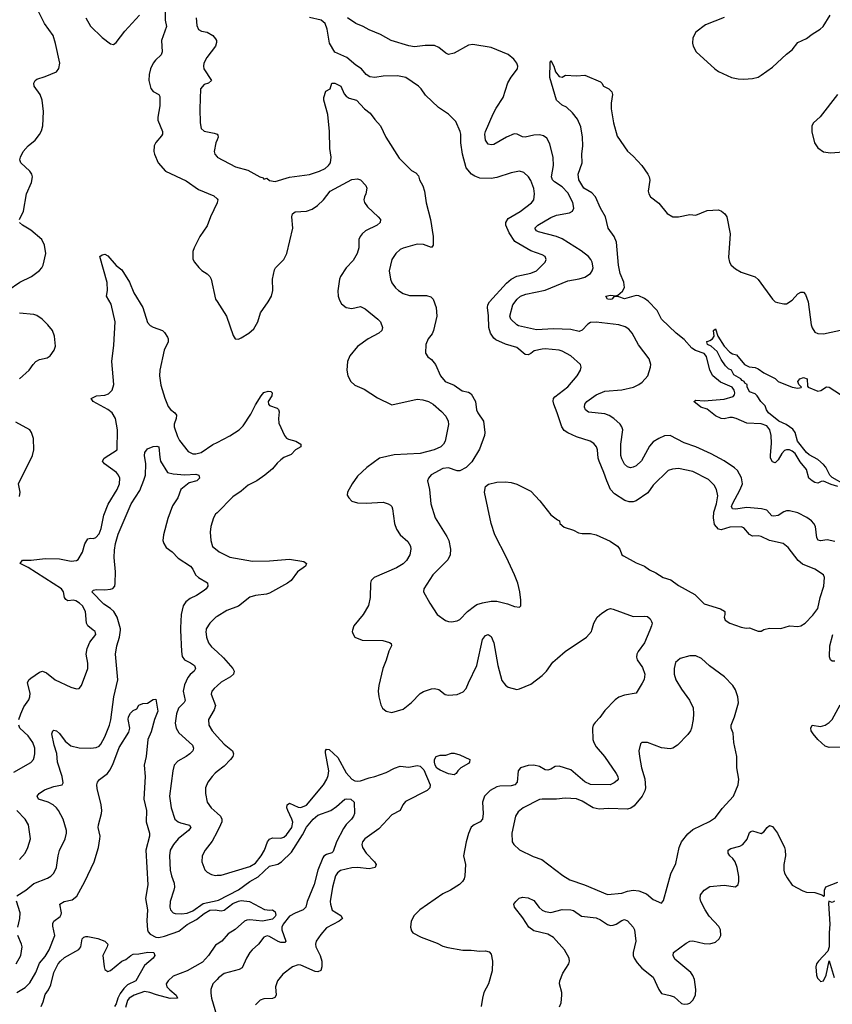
# Model space of a CAD drawing. Header units: inches. Extents: x 2001573 to 2220545, y 644482 to 846830.
# Tile 211 of 256: x 2078610 to 2084332, y 717366 to 724297. Entities that reach past the tile are written whole.
import ezdxf

# ---------------------------------------------------------------- set-up
doc = ezdxf.new("R2010")
doc.units = ezdxf.units.IN
doc.header["$MEASUREMENT"] = 0
for name, color, linetype in [('C0771', 7, 'Continuous'), ('C0772', 7, 'Continuous'), ('C0781', 7, 'Continuous'), ('C0782', 7, 'Continuous')]:
    doc.layers.add(name, color=color, linetype=linetype)

msp = doc.modelspace()

# ---------------------------------------------------------------- linework, layer by layer
at = {"layer": 'C0771', "color": 5}
for points, elevation in [([(2078589.7, 718130), (2078654.3, 718170), (2078710, 718217.3), (2078806.1, 718253.9), (2078830, 718268.8), (2078850.7, 718289.3), (2078869.7, 718330), (2078880.3, 718410), (2078891.4, 718448.6), (2078931.1, 718530), (2078940.4, 718570), (2078940.4, 718590), (2078916.8, 718670), (2078884.5, 718730), (2078869.8, 718750), (2078845.4, 718770), (2078810, 718788.9), (2078743.6, 718810), (2078733.3, 718830), (2078748, 718850), (2078784.6, 718875.4), (2078850, 718898.6), (2078909.2, 718910), (2078916.1, 718923.9), (2078909.8, 718970.2), (2078876, 719070), (2078870.8, 719130.8), (2078853, 719190), (2078837.6, 719270), (2078843.6, 719290), (2078850, 719295.8), (2078870, 719291.7), (2078890, 719273.1), (2078930, 719217.3), (2078970, 719186.5), (2079030, 719171.3), (2079111.2, 719168.8), (2079150, 719174.4), (2079170, 719183.8), (2079182.2, 719197.8), (2079210, 719247.7), (2079241.8, 719330), (2079251.4, 719368.6), (2079273, 719530), (2079302.5, 719650), (2079283.9, 719830), (2079295.2, 719890), (2079313.5, 719950), (2079319.3, 720000)], 360), ([(2078605.1, 719370), (2078618.8, 719410), (2078640.2, 719459.8), (2078675.1, 719510), (2078682.3, 719530), (2078683.3, 719556.7), (2078665.4, 719630), (2078675.6, 719650), (2078690, 719662), (2078750, 719704.2), (2078770, 719711.7), (2078799.5, 719699.5), (2078860.5, 719650), (2078970, 719599.3), (2079010, 719586.4), (2079030, 719588.2), (2079045.1, 719610), (2079090.9, 719729.1), (2079090, 719768), (2079078.9, 719830), (2079084.4, 719870), (2079104.9, 719915.1), (2079145.6, 719970), (2079142, 719990), (2079128.5, 720000)], 380), ([(2079743.7, 720000), (2079749.4, 719849.4), (2079755.1, 719815.1), (2079771.6, 719791.6), (2079813.4, 719770), (2079840.2, 719750), (2079848.9, 719730), (2079839.5, 719710), (2079810, 719687.1), (2079793.7, 719666.3), (2079770, 719614.7), (2079762.1, 719570), (2079775.1, 719504.9), (2079768.9, 719490), (2079727.5, 719450), (2079714.3, 719410), (2079705.5, 719345.5), (2079711.4, 719310), (2079730, 719277), (2079827.6, 719190), (2079834.6, 719170), (2079828.8, 719150), (2079808.8, 719130), (2079783.1, 719110), (2079723.1, 719076.9), (2079699, 719050), (2079688.1, 719010), (2079665.2, 718830), (2079676.1, 718750), (2079702.3, 718670), (2079725.3, 718650), (2079742.2, 718642.2), (2079806, 718626), (2079816, 718610), (2079798.9, 718590), (2079727, 718530), (2079692.4, 718490), (2079670.2, 718449.8), (2079664.2, 718410), (2079669.2, 718310), (2079678.2, 718270), (2079697.6, 718217.6), (2079699.7, 718190), (2079696.9, 718170), (2079669.1, 718090), (2079666.5, 718050), (2079672, 718030), (2079690, 718010.4), (2079705.8, 718005.8), (2079750, 718002.3), (2079790, 718008), (2079830, 718024.6), (2079903.4, 718076.6), (2080000, 718097.7)], 360), ([(2079922.3, 720000), (2079920.9, 719990), (2079926.7, 719950), (2079939.5, 719910), (2079961.8, 719881.8), (2080000, 719846)], 380), ([(2080000, 719607.6), (2079979, 719590), (2079962.7, 719570), (2079959, 719550), (2079988.1, 719470), (2079980.7, 719439.3), (2079939.6, 719370), (2079942.3, 719330), (2079966.3, 719290), (2080000, 719250.3)], 380), ([(2078591.3, 717448.7), (2078650, 717483.2), (2078682.5, 717517.5), (2078724.1, 717590), (2078750, 717656.5), (2078790, 717702.4), (2078818.2, 717750), (2078856.8, 717850), (2078844.2, 717915.8), (2078844.4, 717935.6), (2078849.8, 717950.2), (2078895.2, 717984.8), (2078902, 717998), (2078904.7, 718010), (2078892, 718070), (2078924, 718090), (2078979.1, 718100.9), (2079012.4, 718127.6), (2079068.8, 718230), (2079133.7, 718370), (2079164.8, 718470), (2079175.7, 718530), (2079177.3, 718550), (2079163.7, 718610), (2079164.4, 718630), (2079187.1, 718710), (2079188.7, 718730), (2079183.5, 718770), (2079155.7, 718884.3), (2079153.4, 718910), (2079157.3, 718930), (2079172.1, 718947.9), (2079227.8, 718990), (2079245.9, 719014.1), (2079266.3, 719053.7), (2079310, 719172.9), (2079378.5, 719281.5), (2079384.8, 719310), (2079374.2, 719370), (2079376.8, 719390), (2079390, 719414.9), (2079410, 719434), (2079434.5, 719445.5), (2079450, 719471), (2079477.2, 719482.8), (2079510, 719486), (2079550, 719512), (2079570, 719514), (2079583.1, 719430), (2079559, 719370), (2079536.7, 719283.3), (2079512, 719230), (2079500.9, 719110), (2079487.4, 719050), (2079494.9, 718970), (2079483.5, 718810), (2079503.2, 718730), (2079499.8, 718650), (2079523.6, 718570), (2079524.6, 718550), (2079499.2, 718450), (2079513.6, 718206.4), (2079495.4, 718110), (2079510.1, 718030.1), (2079506.1, 717953.9), (2079509.7, 717890), (2079515.2, 717875.1), (2079530, 717858.6), (2079570, 717839.5), (2079590, 717836.2), (2079630, 717844.6), (2079730, 717881), (2079790, 717928.4), (2079856.4, 717963.6), (2079910, 718005.5), (2079950, 718028), (2079990, 718030.7), (2080000, 718028.8)], 340), ([(2078570, 718998.9), (2078690, 719068.4), (2078707.6, 719090), (2078713.3, 719106.7), (2078718, 719130), (2078716.4, 719170), (2078704, 719210), (2078670, 719256.9), (2078611.1, 719310), (2078603.8, 719330)], 380), ([(2080000, 719004), (2079986.5, 718993.5), (2079964.6, 718970), (2079936, 718930), (2079919.5, 718890), (2079918, 718850), (2079930.3, 718790), (2079958.3, 718750), (2080000, 718712.3)], 380), ([(2078610, 718386), (2078648.3, 718430), (2078668.3, 718470), (2078685.4, 718530), (2078671.3, 718630), (2078648.3, 718670), (2078590, 718730.8)], 380), ([(2080000, 718580.5), (2079966.3, 718513.7), (2079917, 718450), (2079895.3, 718410), (2079893.7, 718370), (2079913.1, 718313.1), (2079930, 718297.1), (2079960.6, 718280.6), (2079990, 718273.7), (2080000, 718273.9)], 380), ([(2078596.8, 717910), (2078611.7, 717970), (2078614.6, 718010), (2078588.3, 718091.7)], 360), ([(2078584.7, 717650), (2078617.6, 717710), (2078628.3, 717770), (2078624, 717790), (2078597.7, 717850)], 360), ([(2078762.4, 717350), (2078776.6, 717383.4), (2078790, 717434), (2078813, 717467), (2078830, 717502), (2078851.9, 717590), (2078881.2, 717650), (2078896.8, 717670), (2078925.4, 717694.6), (2079027.7, 717752.3), (2079040.3, 717770), (2079050, 717826), (2079062.1, 717837.9), (2079076.6, 717843.4), (2079090, 717844.3), (2079160.5, 717830), (2079210.4, 717810), (2079230.3, 717790), (2079226.4, 717770), (2079196.5, 717710), (2079204.2, 717630), (2079210, 717611), (2079230, 717596.3), (2079250, 717603), (2079330, 717669.1), (2079357.8, 717682.2), (2079392, 717710), (2079410, 717719), (2079450, 717720.2), (2079512.7, 717732.7), (2079556, 717730), (2079561, 717710), (2079551.3, 717690), (2079490, 717639.3), (2079428.7, 717530), (2079370, 717503.9), (2079342.8, 717477.2), (2079317.1, 717442.9), (2079301.4, 717410), (2079290.8, 717370), (2079278.7, 717350)], 320), ([(2080000, 717788.2), (2079990, 717781.5), (2079939.8, 717710), (2079897.1, 717662.9), (2079790, 717601.2), (2079690, 717564.2), (2079655, 717530), (2079642.7, 717510), (2079646.4, 717490), (2079667, 717467), (2079712.9, 717430), (2079722, 717410), (2079670, 717407.8), (2079573, 717433), (2079526, 717450), (2079490, 717455.6), (2079416.4, 717430), (2079381.2, 717410), (2079370, 717392.8), (2079356.5, 717343.5)], 340), ([(2080000, 717541.6), (2079970.4, 717510), (2079955.8, 717470), (2079955.1, 717444.9), (2079960.2, 717410), (2079995.8, 717290)], 360)]:
    msp.add_lwpolyline(points, dxfattribs=dict(at, elevation=elevation))
at = {"layer": 'C0772', "color": 5}
for points, elevation in [([(2079634, 724370), (2079633.7, 724293.7), (2079644.4, 724250), (2079609.1, 724150), (2079614.6, 724070), (2079607, 724050), (2079566.9, 724013.1), (2079549.3, 723990.7), (2079531.3, 723950), (2079521.8, 723910), (2079520.2, 723870), (2079533.3, 723813.3), (2079550, 723792.2), (2079590.2, 723770.2), (2079596.5, 723756.5), (2079597.2, 723690), (2079583.1, 723610), (2079584.2, 723590), (2079615.3, 723510), (2079615.3, 723490), (2079610, 723479.3), (2079568.1, 723431.9), (2079558, 723410), (2079555.3, 723370), (2079558.7, 723350), (2079586.3, 723290), (2079637.6, 723230), (2079782.8, 723162.8), (2079870, 723100.7), (2079976.4, 723056.4), (2080000, 723035.4)], 420), ([(2078608.2, 722890), (2078636.8, 722950), (2078657.4, 723070), (2078694.7, 723150), (2078701.3, 723190), (2078695.8, 723210), (2078682.4, 723230), (2078617.4, 723290), (2078612.4, 723310), (2078615.1, 723330), (2078634, 723370), (2078670, 723408.9), (2078719.6, 723450), (2078750, 723488.2), (2078764.7, 723515.3), (2078773.3, 723550), (2078777.6, 723650), (2078768.6, 723730), (2078754.5, 723770), (2078712.3, 723830), (2078711.1, 723850), (2078719.7, 723870), (2078730, 723878.9), (2078790, 723896.5), (2078869.4, 723930), (2078885.9, 723954.1), (2078893.7, 723990), (2078863.7, 724130), (2078845.6, 724185.6), (2078786.2, 724270), (2078745.1, 724350)], 420), ([(2079075.4, 724310), (2079110, 724252), (2079190, 724171.8), (2079250, 724126.7), (2079270, 724123.1), (2079290, 724137), (2079350, 724216.5), (2079454, 724330)], 420), ([(2079853.4, 724310), (2079857, 724257), (2079870, 724228), (2079890, 724217.1), (2079930, 724208.2), (2079970, 724185.5), (2079990, 724162.8), (2079996.4, 724150), (2079996.1, 724136.1), (2079988.7, 724110), (2079928, 724030), (2079906.8, 723990), (2079904, 723970), (2079908, 723950), (2079962, 723870), (2079938.8, 723850), (2079910, 723839.8), (2079884.4, 723810), (2079878, 723670), (2079880.4, 723570), (2079888.8, 723530), (2079910, 723511.1), (2079978.6, 723498.6), (2080000, 723490.3)], 440), ([(2080000, 723451.3), (2079990.4, 723430), (2079980.7, 723370), (2079984, 723350), (2080000, 723331.2)], 440), ([(2080000, 723007.4), (2079953.1, 722910), (2079930, 722846), (2079879.5, 722770), (2079838.4, 722690), (2079830, 722666), (2079830.4, 722610.4), (2079840.4, 722590), (2079871.4, 722551.4), (2079892.3, 722532.3), (2079930, 722508.7), (2079948.7, 722490), (2079959.6, 722470), (2079989.2, 722329.2), (2080000, 722312.7)], 420), ([(2078530, 722393.4), (2078611.5, 722448.5), (2078693.6, 722490), (2078750, 722532), (2078766.6, 722550), (2078776.4, 722570), (2078795.6, 722650), (2078785.1, 722710), (2078765.4, 722750), (2078690, 722815.6), (2078629.6, 722850), (2078609.7, 722870)], 420), ([(2079128.5, 720000), (2079089.2, 720029.2), (2079081.4, 720050), (2079073.2, 720130), (2079051.8, 720170), (2079032, 720190), (2079006.1, 720206.1), (2078990, 720209.8), (2078950, 720207.2), (2078934.6, 720214.6), (2078925.2, 720230), (2078917.8, 720270), (2078905.1, 720290), (2078670, 720439.8), (2078612.7, 720470), (2078630, 720491.5), (2078691.5, 720491.5), (2078790, 720503.8), (2078890, 720501.1), (2078973.9, 720486.1), (2079010, 720489.1), (2079022, 720498), (2079052.3, 720547.7), (2079070, 720607.3), (2079090, 720643), (2079110, 720648.2), (2079130, 720646), (2079147, 720653), (2079170, 720677.1), (2079183.8, 720716.2), (2079203, 720810), (2079232.5, 720887.5), (2079295.8, 720990), (2079314, 721030), (2079315.1, 721070), (2079306.9, 721090), (2079291.1, 721110), (2079207.6, 721170), (2079194, 721190), (2079205.6, 721210), (2079296.4, 721270), (2079299.8, 721410), (2079284.8, 721490), (2079262.3, 721530), (2079232.1, 721552.1), (2079127.3, 721610), (2079114.5, 721630), (2079151.6, 721648.4), (2079210, 721654.8), (2079235.8, 721664.2), (2079261.8, 721690), (2079272.8, 721730), (2079259.3, 721890), (2079273.8, 722006.2), (2079283.2, 722170), (2079253.4, 722293.4), (2079221.3, 722350), (2079229, 722391), (2079227, 722447), (2079175.3, 722630), (2079190, 722641), (2079210, 722646.8), (2079230, 722634.8), (2079290, 722567.3), (2079330, 722537.3), (2079384.4, 722450), (2079414.3, 722374.3), (2079477.4, 722270), (2079510, 722164.4), (2079530, 722143.5), (2079550, 722132.1), (2079615.5, 722110), (2079630, 722095.5), (2079650, 722062.8), (2079655.3, 722050), (2079654.9, 722030), (2079628.5, 721971.5), (2079596.6, 721830), (2079595.1, 721790), (2079604.8, 721724.8), (2079631.6, 721631.6), (2079655.2, 721575.2), (2079673.3, 721553.3), (2079703.1, 721530), (2079714, 721514), (2079713.1, 721490), (2079698.4, 721450), (2079698.4, 721430), (2079721.8, 721361.8), (2079735.8, 721335.8), (2079797, 721257), (2079830, 721240.4), (2079850, 721239.8), (2079888.7, 721251.3), (2079970, 721305.5), (2080000, 721321)], 380), ([(2078610, 721768.2), (2078676.9, 721830), (2078704.7, 721870), (2078724.7, 721890), (2078750, 721904.4), (2078804.4, 721915.6), (2078826, 721930), (2078853.3, 721970), (2078861.7, 721998.3), (2078854.7, 722070), (2078841.3, 722110), (2078809.7, 722150), (2078767.8, 722190), (2078730, 722214.2), (2078710, 722221.5), (2078610, 722230.7)], 420), ([(2078610, 720940.7), (2078614, 720970), (2078603.1, 721030), (2078700.3, 721230), (2078709.8, 721270), (2078706.9, 721350), (2078693.3, 721390), (2078680.7, 721410), (2078583.3, 721463.3)], 420), ([(2079319.3, 720000), (2079320.5, 720010), (2079297.5, 720090), (2079274, 720130), (2079250, 720153), (2079203.4, 720183.4), (2079118, 720270), (2079130, 720282), (2079150, 720286.7), (2079210, 720283.2), (2079250, 720287.3), (2079266.1, 720293.9), (2079279.8, 720310), (2079283.8, 720330), (2079284.3, 720410), (2079276.1, 720510), (2079277.2, 720562.8), (2079284.4, 720610), (2079304, 720675.9), (2079395, 720890), (2079456.3, 720983.7), (2079485.4, 721054.6), (2079495.6, 721090), (2079499.5, 721170), (2079488.8, 721230), (2079491.6, 721250), (2079510, 721275.5), (2079550, 721292.7), (2079575.9, 721295.9), (2079590.6, 721290), (2079596.1, 721216.1), (2079603, 721190), (2079650.3, 721110.4), (2079690, 721100.3), (2079773.5, 721093.5), (2079850, 721098.3), (2079872.4, 721090), (2079875.6, 721070), (2079858.4, 721050), (2079804.4, 721035.6), (2079744.9, 720990), (2079723, 720930), (2079686, 720874), (2079654.1, 720785.9), (2079622.3, 720670), (2079618.7, 720630), (2079624.9, 720610), (2079642.4, 720582.4), (2079683.8, 720550), (2079726.7, 720506.7), (2079812.7, 720450), (2079829, 720429), (2079849.2, 720389.2), (2079870.5, 720370), (2079931.8, 720331.8), (2079935.5, 720310), (2079924, 720290), (2079910, 720278), (2079856.5, 720243.5), (2079810, 720221.6), (2079780.7, 720199.3), (2079761.7, 720170), (2079748.1, 720110), (2079743, 720017), (2079743.7, 720000)], 360), ([(2080000, 720826.3), (2079990, 720816.2), (2079975.3, 720790), (2079955.3, 720730), (2079951.7, 720690), (2079955.6, 720630), (2079968.5, 720588.5), (2080000, 720562.7)], 380), ([(2080000, 720094.9), (2079992, 720090), (2079948.9, 720050), (2079923.6, 720010), (2079922.3, 720000)], 380)]:
    msp.add_lwpolyline(points, dxfattribs=dict(at, elevation=elevation))
at = {"layer": 'C0781', "color": 5}
for points, elevation in [([(2080954.1, 720000), (2080951.1, 719991.1), (2080955.3, 719975.3), (2080970.9, 719950.9), (2081022, 719930), (2081166.5, 719926.5), (2081213.8, 719913.8), (2081224.9, 719904.9), (2081228.5, 719890), (2081208.7, 719851.3), (2081190.9, 719789.1), (2081167.1, 719730), (2081139, 719610), (2081135.6, 719570), (2081138.9, 719530), (2081153.5, 719473.5), (2081165.5, 719450), (2081190, 719430.6), (2081230, 719420.5), (2081310, 719444.4), (2081370, 719490.4), (2081430, 719554), (2081453.2, 719566.8), (2081510, 719586), (2081530, 719588.1), (2081561.6, 719581.6), (2081607.1, 719547.1), (2081630, 719542), (2081690, 719546.9), (2081733.6, 719566.4), (2081754.7, 719590), (2081769.7, 719630), (2081828.8, 719750), (2081870, 719933), (2081890, 719961.3), (2081910, 719968.4), (2081930, 719954.9), (2081949.1, 719910), (2081977.6, 719750), (2082005.4, 719645.4), (2082030, 719612.7), (2082050, 719598), (2082110, 719581.8), (2082130, 719586.2), (2082210, 719620.5), (2082290, 719679.5), (2082320.8, 719710), (2082365.4, 719774.6), (2082396.7, 719803.3), (2082450.7, 719849.3), (2082601.4, 719950), (2082636.8, 719990), (2082639.5, 720000)], 420), ([(2083046.2, 720000), (2083010.1, 719910), (2082965, 719850), (2082955.8, 719830), (2082953.8, 719810), (2082957.8, 719790), (2082995.9, 719735.9), (2083011.7, 719690), (2083007.3, 719652.7), (2082993.8, 719626.2), (2082950, 719557), (2082870, 719543), (2082830, 719528.3), (2082802, 719510), (2082730, 719434.2), (2082694.5, 719385.5), (2082661.3, 719350), (2082647.5, 719330), (2082642.6, 719310), (2082646, 719230), (2082652.4, 719210), (2082670, 719179.5), (2082727.9, 719110), (2082810.2, 718990), (2082821.7, 718970), (2082823.8, 718950), (2082817.7, 718942.2), (2082795.9, 718924.1), (2082768.9, 718911.1), (2082630, 718912.9), (2082590, 718931.4), (2082490, 719015.9), (2082410, 719043.2), (2082380, 719040), (2082350, 719020.4), (2082330, 719013.1), (2082310, 719017.6), (2082270, 719040.8), (2082230.2, 719049.8), (2082190, 719047), (2082137.6, 719030), (2082119.1, 719010), (2082113.2, 718930), (2082096.5, 718910), (2082070, 718902.8), (2081990, 718901.5), (2081970, 718897.1), (2081922.7, 718870), (2081882.4, 718830), (2081870.2, 718790), (2081874.7, 718710), (2081870.2, 718670), (2081853.4, 718650), (2081810.1, 718629.9), (2081790, 718612.1), (2081770, 718567.6), (2081754.3, 718510), (2081734.1, 718410), (2081748.9, 718350), (2081743.6, 718270), (2081739.1, 718250), (2081728.5, 718231.5), (2081706.4, 718210), (2081644.9, 718170), (2081590, 718142.6), (2081427.7, 718030), (2081386.8, 717990), (2081366.8, 717950), (2081362.8, 717910), (2081370, 717882), (2081378, 717870), (2081437.5, 717837.5), (2081550, 717797.1), (2081590, 717775.5), (2081625.7, 717765.7), (2081730, 717747), (2081790, 717746.5), (2081850, 717739.6), (2081890, 717741.5), (2081915, 717735), (2081930, 717718), (2081939.4, 717670), (2081937.9, 717602.1), (2081910.3, 717510), (2081878.4, 717450), (2081868, 717410), (2081860.7, 717350)], 420), ([(2083790.7, 720000), (2083810, 719992.7), (2083830, 719993), (2083842.7, 720000)], 440), ([(2084350, 719782.5), (2084330, 719781.1), (2084318.7, 719790), (2084312.9, 719812.9), (2084313.7, 719890), (2084334.8, 719970)], 420), ([(2080000, 719846), (2080044.3, 719804.3), (2080110.3, 719730), (2080121.5, 719710), (2080116.5, 719690), (2080094.9, 719670), (2080030, 719632.8), (2080000, 719607.6)], 380), ([(2084390, 719176.9), (2084310, 719174.5), (2084282.6, 719182.6), (2084231.2, 719230), (2084196.9, 719270), (2084184, 719290), (2084181.6, 719310), (2084189.6, 719330.4), (2084250, 719320.9), (2084282.7, 719330), (2084310.9, 719349.1), (2084331.6, 719370), (2084386.9, 719473.1)], 420), ([(2080000, 719250.3), (2080000.2, 719250), (2080050, 719197.3), (2080108.5, 719150), (2080116, 719130), (2080110.3, 719110), (2080095.6, 719090), (2080050, 719043.1), (2080000, 719004)], 380), ([(2080000, 718273.9), (2080030, 718274.6), (2080230, 718336), (2080270, 718360.2), (2080310.7, 718410), (2080334.8, 718450), (2080355.9, 718510), (2080370, 718528), (2080390, 718536.8), (2080450, 718535.9), (2080470, 718543.2), (2080490, 718559.7), (2080525.7, 718610), (2080532.7, 718647.3), (2080526.8, 718670), (2080497.4, 718730), (2080491.6, 718750), (2080494.3, 718770), (2080510, 718781.3), (2080570, 718753.4), (2080590, 718750.8), (2080630, 718767), (2080750.3, 718909.7), (2080774.1, 718950), (2080782.9, 718977.1), (2080786.4, 719010), (2080764.2, 719135.8), (2080763.5, 719150), (2080770, 719162), (2080790, 719159.5), (2080850, 719104.4), (2080910, 718995.5), (2080950, 718951.8), (2080970, 718939.8), (2080990, 718935.8), (2081010, 718938.9), (2081070, 718960.7), (2081111.1, 718970), (2081190, 718997.3), (2081250, 719028.6), (2081290, 719042.9), (2081350, 719036.4), (2081410, 719047.9), (2081430, 719042.7), (2081456.6, 719016.6), (2081501.1, 718910), (2081497.8, 718890), (2081479.7, 718870), (2081327.3, 718792.7), (2081309, 718770), (2081288.4, 718730), (2081230, 718698.7), (2081138.4, 718601.6), (2081040.2, 718530), (2081024.7, 718510), (2081019.6, 718490), (2081023.6, 718470), (2081049.2, 718430), (2081108, 718370), (2081121.5, 718350), (2081114, 718330), (2081070, 718320.5), (2080990, 718329.9), (2080950, 718327.3), (2080870, 718308), (2080848.2, 718291.8), (2080834.7, 718270), (2080812.2, 718190), (2080797.3, 718090), (2080799, 718070), (2080810, 718027.7), (2080871.7, 717990), (2080882.6, 717970), (2080859.5, 717950), (2080770, 717904.1), (2080730, 717858.2), (2080699, 717810), (2080693.4, 717790), (2080695.4, 717770), (2080725.7, 717710), (2080736.8, 717670), (2080737.4, 717630), (2080730, 717603.6), (2080710, 717594.5), (2080690, 717598), (2080590, 717642.3), (2080570, 717644.2), (2080531.8, 717630), (2080463, 717577), (2080425, 717530), (2080412, 717490), (2080417.3, 717430), (2080407.1, 717412.9), (2080390, 717405.8), (2080330, 717403.5), (2080304.7, 717395.3), (2080270, 717362.7)], 380), ([(2080000, 718097.7), (2080010, 718099.9), (2080150, 718171.6), (2080229.9, 718230.1), (2080290, 718263.3), (2080370, 718337.2), (2080427.1, 718352.9), (2080454.6, 718370), (2080524, 718436), (2080601.5, 718558.5), (2080630, 718612.2), (2080676.1, 718670), (2080710, 718696.3), (2080802, 718730), (2080842, 718758), (2080899.3, 718810), (2080910, 718813.4), (2080942.8, 718810), (2080964.9, 718790), (2080967, 718710), (2080961.1, 718690), (2080947.2, 718670), (2080908.7, 718631.3), (2080890, 718604.2), (2080840.9, 718510), (2080818, 718442), (2080807.2, 718432.8), (2080770, 718421.5), (2080751.8, 718408.2), (2080744.1, 718395.9), (2080710.1, 718310), (2080684.5, 718210), (2080633.8, 718090), (2080624.4, 718050), (2080606.4, 718030), (2080550, 718008.2), (2080510, 717986.8), (2080465.3, 717930), (2080455, 717910), (2080456.4, 717890), (2080485.2, 717810), (2080478.3, 717801.7), (2080450, 717800.2), (2080430, 717807.4), (2080370, 717842.5), (2080352.1, 717847.9), (2080330, 717837.4), (2080291.8, 717790), (2080246.3, 717750), (2080231.5, 717730), (2080207, 717690), (2080177.3, 717622.7), (2080156, 717610), (2080050, 717582.7), (2080010, 717552.3), (2080000, 717541.6)], 360), ([(2080000, 718712.3), (2080024.7, 718690), (2080033.5, 718670), (2080032.6, 718650), (2080025, 718630), (2080000, 718580.5)], 380), ([(2082411, 717349), (2082423.5, 717376.5), (2082428.6, 717431.4), (2082428.7, 717450), (2082411.7, 717510), (2082414.2, 717530), (2082435, 717585), (2082478, 717650), (2082482, 717670), (2082479.8, 717690), (2082446.6, 717750), (2082370, 717836.2), (2082330, 717858.5), (2082230, 717883.9), (2082195.8, 717910), (2082153.8, 717973.8), (2082094, 718050), (2082089.6, 718070), (2082102.7, 718090), (2082128.1, 718111.9), (2082150, 718120.4), (2082190, 718115.6), (2082230, 718096.5), (2082267.1, 718047.1), (2082288.5, 718028.5), (2082310, 718019), (2082350, 718013.1), (2082430, 718033.1), (2082490, 718032.1), (2082510, 718025.5), (2082567.1, 717987.1), (2082670, 717974), (2082700.6, 717960.6), (2082750, 717928.2), (2082770, 717921.6), (2082790, 717922), (2082810, 717929.3), (2082850, 717956.9), (2082870, 717962.3), (2082890, 717952.9), (2082929, 717910), (2082940.2, 717890), (2082949.3, 717810), (2082929.3, 717730), (2082930.2, 717710.2), (2082936.5, 717690), (2082957.6, 717657.6), (2082990, 717619.5), (2083070, 717556.3), (2083110.2, 717470.2), (2083130, 717442), (2083190, 717428.7), (2083217.8, 717417.8), (2083270, 717372.7), (2083290, 717366.7), (2083315.3, 717370), (2083330, 717374.9), (2083350, 717394.9), (2083368.3, 717430), (2083372.1, 717470), (2083360.9, 717540.9), (2083349.8, 717569.8), (2083335.4, 717590), (2083223.9, 717683.9), (2083211, 717710), (2083214.7, 717730), (2083303.3, 717796.7), (2083330, 717810.9), (2083350, 717813.6), (2083430, 717794.6), (2083470, 717791), (2083510, 717802.9), (2083534.3, 717825.7), (2083546, 717850), (2083545.8, 717890), (2083534.2, 717914.2), (2083466.1, 717986.1), (2083436.5, 718030), (2083407, 718090), (2083402, 718110), (2083404.2, 718135.8), (2083429.7, 718170), (2083470, 718195.5), (2083570, 718203.9), (2083650, 718194), (2083669.6, 718210), (2083675, 718230), (2083674.6, 718265.4), (2083661.6, 718330), (2083647.2, 718370), (2083631.4, 718391.4), (2083609.7, 718410), (2083599.7, 718430), (2083599.6, 718450), (2083617.6, 718462.4), (2083681.6, 718478.4), (2083702.4, 718490), (2083732.2, 718527.8), (2083750, 718574.8), (2083758.4, 718581.6), (2083770, 718586), (2083831.2, 718568.8), (2083850, 718579.1), (2083872.3, 718610), (2083890, 718625.5), (2083910, 718618), (2083947, 718570), (2083994.3, 718470), (2084000.3, 718450), (2084002.8, 718410), (2083991.2, 718350), (2083990.3, 718310), (2083996, 718290), (2084015.1, 718255.1), (2084050, 718205.5), (2084124.7, 718164.7), (2084150, 718156.3), (2084210, 718154), (2084257.5, 718137.5), (2084272.7, 718127.3), (2084278, 718130), (2084278, 718170), (2084286.2, 718193.8), (2084370, 718224.9)], 420), ([(2080000, 718028.8), (2080030, 718022.9), (2080050, 718027.6), (2080110, 718074.8), (2080150, 718093), (2080170, 718096.8), (2080229.3, 718089.3), (2080334.2, 718034.2), (2080372, 718028), (2080390.6, 718030.6), (2080410, 718018), (2080413.9, 717993.9), (2080410, 717983.6), (2080390, 717965), (2080321, 717950), (2080230, 717960.2), (2080210, 717958.9), (2080192.2, 717950), (2080128.2, 717891.8), (2080078.2, 717861.8), (2080033, 717810), (2080000, 717788.2)], 340), ([(2084347.1, 718092.9), (2084330, 718082.7), (2084307.3, 718092.7), (2084304.9, 718075.1), (2084315.6, 717930), (2084309.2, 717870), (2084310.4, 717769.6), (2084299.9, 717740.1), (2084234.8, 717670), (2084221, 717650), (2084216, 717630), (2084220.7, 717570), (2084227.3, 717550), (2084246, 717530), (2084250, 717526.8), (2084270, 717531.3), (2084289.3, 717570), (2084310, 717672), (2084345.2, 717554.8)], 420)]:
    msp.add_lwpolyline(points, dxfattribs=dict(at, elevation=elevation))
for points, elevation in [([(2083370, 719818), (2083330, 719818), (2083260.9, 719799.1), (2083227.5, 719772.5), (2083217.6, 719730), (2083219.5, 719690), (2083230.4, 719650), (2083270, 719584.9), (2083326.7, 719506.7), (2083352.5, 719452.5), (2083355.8, 719410), (2083351.5, 719371.5), (2083341.3, 719310), (2083333.8, 719290), (2083315, 719265), (2083241.6, 719190), (2083210, 719169.6), (2083190, 719164.2), (2083130, 719171.3), (2083030, 719209.5), (2082990.7, 719209.3), (2082981.1, 719198.9), (2082970.6, 719150), (2082974, 719110), (2082988.9, 719031.1), (2083012.5, 718952.5), (2083015.8, 718890), (2083012, 718868), (2082993, 718830), (2082936, 718764), (2082913.3, 718746.7), (2082890, 718739), (2082755.1, 718744.9), (2082690, 718740.2), (2082648.3, 718748.3), (2082570, 718796.2), (2082530, 718812.5), (2082450, 718818), (2082389.2, 718810.8), (2082290, 718811), (2082270, 718807.1), (2082155.5, 718750), (2082119.1, 718720.9), (2082102, 718690), (2082075.8, 718570), (2082078, 718510), (2082090.6, 718490), (2082130, 718453.4), (2082225.2, 718405.3), (2082286.3, 718386.3), (2082433.7, 718273.7), (2082482.8, 718242.8), (2082586.3, 718206.3), (2082750, 718138), (2082850, 718149), (2082890, 718162.8), (2082929.8, 718170.2), (2082970, 718165.8), (2083023.4, 718143.4), (2083070, 718103.8), (2083130, 718078), (2083142.7, 718097.3), (2083195.6, 718284.4), (2083230, 718358), (2083254, 718470), (2083269.8, 718510.2), (2083314.9, 718565.1), (2083350, 718596), (2083467.6, 718652.4), (2083510, 718681.3), (2083555.7, 718744.3), (2083635.6, 718830), (2083669.7, 718910), (2083673.7, 718950), (2083660.9, 719030), (2083659.8, 719110), (2083639.8, 719210), (2083633.4, 719273.4), (2083619.6, 719310), (2083619.7, 719330), (2083643, 719390), (2083672.5, 719487.5), (2083667.8, 719530), (2083650, 719579.3), (2083631.2, 719610), (2083572.7, 719670), (2083468.2, 719748.2), (2083410, 719799.3)], 440), ([(2081670, 718982), (2081630, 718989.1), (2081570, 719014.4), (2081548.5, 719028.5), (2081536.7, 719050), (2081532.2, 719070), (2081530.9, 719090), (2081542, 719110), (2081570, 719119.6), (2081610, 719120.3), (2081650, 719133.8), (2081670, 719133.8), (2081710, 719123.1), (2081781, 719090), (2081777.3, 719070), (2081770, 719061.2), (2081716, 719030), (2081694.8, 719010), (2081682.8, 718990)], 380)]:
    msp.add_lwpolyline(points, close=True, dxfattribs=dict(at, elevation=elevation))
at = {"layer": 'C0782', "color": 5}
for points, elevation in [([(2083842.7, 720000), (2083850, 720004), (2083890, 720014.8), (2083970, 720011), (2084030, 720030.8), (2084090, 720026), (2084110, 720030.5), (2084140.9, 720050), (2084195.8, 720104.2), (2084230, 720151.3), (2084247.1, 720230), (2084272.8, 720310), (2084276.9, 720370), (2084269.3, 720390), (2084210, 720429.6), (2084123.3, 720463.3), (2084090.6, 720490.6), (2084020.6, 720580.6), (2083986, 720610), (2083890, 720630.8), (2083830, 720659.2), (2083810, 720663.1), (2083770, 720661), (2083750, 720673.7), (2083710, 720721.1), (2083690, 720727.1), (2083610, 720724.8), (2083550, 720706.8), (2083530, 720711.4), (2083503.2, 720743.2), (2083495, 720790), (2083499, 720830), (2083516.8, 720890), (2083524.9, 720944.9), (2083517.2, 720990), (2083499.6, 721019.6), (2083461.2, 721061.2), (2083350, 721117.6), (2083250, 721137.6), (2083206.2, 721133.8), (2083176.7, 721123.3), (2083070, 721021.1), (2083032.8, 720967.2), (2082950, 720911.1), (2082930, 720903.1), (2082902.6, 720902.6), (2082871.6, 720911.6), (2082799, 720959), (2082769.9, 720989.9), (2082743.5, 721050), (2082723.8, 721110), (2082689.8, 721190), (2082684.1, 721210), (2082679.7, 721270), (2082671.3, 721290), (2082652.5, 721312.5), (2082626.6, 721330), (2082530, 721359.8), (2082470, 721387.9), (2082445.1, 721405.1), (2082427, 721430), (2082395.5, 721530), (2082370.8, 721590), (2082367.2, 721612.8), (2082369.8, 721630), (2082378.1, 721641.8), (2082470, 721711.8), (2082534.7, 721790), (2082558, 721830), (2082562.9, 721850), (2082559.5, 721870), (2082490, 721931), (2082430, 721964.7), (2082410, 721970.9), (2082310, 721980.8), (2082290, 721978.8), (2082233.8, 721966.2), (2082210, 721947.7), (2082190, 721938.8), (2082170, 721939.3), (2082110, 721988.7), (2082030, 722012.8), (2081964, 722044), (2081950, 722055.4), (2081924.6, 722090), (2081913.8, 722130), (2081911.9, 722211.9), (2081903.4, 722270), (2081907.1, 722290), (2081917.4, 722310), (2082037, 722443), (2082070, 722471.3), (2082110, 722491.3), (2082210, 722513.1), (2082249.4, 722530), (2082309.4, 722590), (2082316.2, 722610), (2082309.3, 722630), (2082290, 722641.6), (2082210, 722669.6), (2082096.5, 722736.4), (2082055.8, 722795.8), (2082032.9, 722850), (2082033.2, 722870), (2082050, 722898.6), (2082133.6, 722946.4), (2082212.9, 723007.1), (2082229.6, 723030), (2082235.1, 723070), (2082229.7, 723109.6), (2082210, 723164), (2082192.3, 723190), (2082160.8, 723220.8), (2082130, 723231.5), (2082070, 723219.7), (2081970, 723185.6), (2081930, 723179.2), (2081850, 723182.4), (2081815.2, 723195.2), (2081790.6, 723210.6), (2081754.8, 723254.8), (2081728, 723350), (2081716.2, 723430), (2081716.2, 723490), (2081711.6, 723510), (2081680.5, 723580.5), (2081630, 723632.3), (2081558.8, 723678.8), (2081466.7, 723766.7), (2081438, 723810), (2081418, 723830), (2081330, 723889.6), (2081270, 723901.3), (2081170, 723899.6), (2081110, 723889.6), (2081075.8, 723895.8), (2081051.1, 723911.1), (2081016, 723950), (2080976.6, 723976.6), (2080913.2, 724030), (2080830, 724069.5), (2080792.3, 724132.3), (2080775.3, 724230), (2080760.4, 724270), (2080732.6, 724292.6), (2080651.3, 724311.3)], 440), ([(2084350, 720624.2), (2084295.5, 720635.5), (2084250, 720628.2), (2084232.7, 720632.7), (2084222, 720650), (2084213.2, 720730), (2084201.6, 720750), (2084184.7, 720770), (2084153.2, 720793.2), (2084090, 720826.2), (2084030, 720839.8), (2084010, 720838.9), (2083990, 720832.5), (2083950, 720807.7), (2083921.2, 720801.2), (2083905.5, 720805.5), (2083870, 720843.5), (2083834.2, 720854.2), (2083730, 720862.9), (2083650, 720851.9), (2083630, 720854), (2083622.3, 720870), (2083629.4, 720890), (2083684.2, 720990), (2083699.5, 721030), (2083693.1, 721073.1), (2083664.4, 721124.4), (2083643.4, 721143.4), (2083571.4, 721191.4), (2083480, 721240), (2083372, 721290), (2083290, 721317.5), (2083190, 721370.9), (2083150, 721367.6), (2083110, 721349.8), (2083070, 721324.7), (2083044.2, 721295.8), (2082988.2, 721191.8), (2082950, 721156.4), (2082930, 721146.4), (2082910, 721143.5), (2082890, 721149.7), (2082870, 721168.3), (2082850, 721205.6), (2082843.4, 721230), (2082842, 721310), (2082856.2, 721410), (2082850.7, 721430), (2082837.8, 721450), (2082793.5, 721490), (2082761.3, 721510), (2082730, 721521.4), (2082615.3, 721535.3), (2082593.6, 721550), (2082586.2, 721570), (2082589.8, 721590), (2082603.9, 721610), (2082670, 721656.3), (2082730, 721682), (2082850, 721691.8), (2082932.3, 721710), (2082970, 721727.8), (2082994.4, 721745.6), (2083032.2, 721790), (2083052.8, 721850), (2083054, 721870), (2083041.7, 721910), (2082967.5, 722007.5), (2082923.1, 722090), (2082899.4, 722119.4), (2082874.2, 722134.2), (2082830, 722149), (2082670, 722167.8), (2082630, 722164.4), (2082610, 722154), (2082570, 722110.8), (2082550, 722103.2), (2082490, 722116.7), (2082370, 722121.8), (2082250, 722112.8), (2082123.1, 722143.1), (2082109.7, 722150), (2082069.6, 722190), (2082061.3, 722210), (2082082.7, 722290), (2082112.4, 722330), (2082136.3, 722350), (2082174.1, 722365.9), (2082310, 722392.1), (2082470, 722459.1), (2082550, 722472.1), (2082590, 722484.4), (2082628.3, 722510), (2082641.7, 722530), (2082647.3, 722550), (2082642.3, 722590), (2082632.3, 722610), (2082615.4, 722630), (2082564.4, 722670), (2082430, 722754.3), (2082390, 722771.4), (2082264.1, 722804.1), (2082249.8, 722810), (2082237.3, 722830), (2082259.8, 722850), (2082350, 722904.7), (2082390, 722920.1), (2082482.2, 722937.8), (2082503, 722950), (2082512.4, 722970), (2082505.7, 723010), (2082470, 723077.8), (2082430, 723121.1), (2082376.1, 723156.1), (2082362.3, 723170), (2082355.7, 723190), (2082368.3, 723270), (2082366.2, 723326.2), (2082343.6, 723423.6), (2082323, 723463), (2082299.7, 723479.7), (2082270, 723487.2), (2082230, 723484.6), (2082170, 723469.2), (2082150, 723473.5), (2082112.1, 723492.1), (2082092.4, 723492.4), (2082037.4, 723470), (2081950, 723418.7), (2081930, 723416.4), (2081910, 723421), (2081889.9, 723449.9), (2081885.9, 723490), (2081890.6, 723510), (2081945.1, 723634.9), (2081965.1, 723674.9), (2082015.7, 723750), (2082046.4, 723853.6), (2082070, 723892.4), (2082114.3, 723950), (2082116.8, 723970), (2082111.7, 723990), (2082090, 724019.7), (2082050, 724051.9), (2081930, 724101), (2081802, 724122), (2081770, 724118.5), (2081670, 724060.4), (2081630, 724052.2), (2081610, 724060.4), (2081561.3, 724101.3), (2081530, 724114.5), (2081465.3, 724114.7), (2081390, 724106), (2081350, 724112.5), (2081227, 724150), (2081151.8, 724191.8), (2081070, 724225.1), (2081028.7, 724248.7), (2080978, 724270), (2080919.3, 724310)], 420), ([(2083570, 724312.4), (2083439.9, 724260.1), (2083370.4, 724210), (2083350.2, 724170), (2083347.7, 724132.3), (2083351.2, 724111.2), (2083372.9, 724070), (2083504.9, 723950), (2083530, 723933.1), (2083622.8, 723890), (2083670, 723880.3), (2083710, 723877.4), (2083770, 723882.4), (2083810, 723893.4), (2083830, 723905.6), (2083910, 723963.5), (2084010, 724054.9), (2084050, 724083.7), (2084090, 724136.9), (2084150, 724163.6), (2084190, 724196.1), (2084246.6, 724230), (2084268.4, 724250), (2084315.8, 724330)], 420), ([(2084370, 721010.1), (2084324.2, 721024.2), (2084270, 721048.1), (2084254, 721046), (2084230, 721034.9), (2084210, 721038.8), (2084189.2, 721050), (2084167.9, 721070), (2084150.4, 721130.4), (2084105.4, 721185.4), (2084070, 721242.6), (2084050, 721260.1), (2084030, 721269.2), (2084010, 721269.9), (2083996.4, 721263.6), (2083976.1, 721243.9), (2083950, 721198.5), (2083930, 721176.4), (2083910, 721184.8), (2083897.7, 721210), (2083896.1, 721230), (2083904.2, 721315.8), (2083901.8, 721370), (2083892.3, 721410), (2083870, 721437.3), (2083830, 721452.1), (2083730, 721457.5), (2083655.4, 721490), (2083630, 721496.7), (2083610, 721497.3), (2083570, 721486.8), (2083550, 721489.1), (2083510, 721508.1), (2083450, 721554.4), (2083406, 721570), (2083357, 721610), (2083370, 721618), (2083430, 721614.2), (2083570, 721625), (2083635, 721645), (2083644.3, 721655.7), (2083646.7, 721670), (2083640.8, 721690), (2083627.7, 721710), (2083545.4, 721745.4), (2083490, 721790), (2083468.6, 721830), (2083446.7, 721926.7), (2083430, 721948), (2083368.8, 721968.8), (2083343.7, 721983.7), (2083290, 722046.2), (2083231.7, 722090), (2083130, 722188), (2083099, 722250), (2083034.7, 722314.7), (2083010, 722335.2), (2082970, 722353.9), (2082950, 722354.5), (2082870, 722332.4), (2082830, 722346.5), (2082810, 722348.2), (2082794.3, 722345.7), (2082779.5, 722330), (2082770, 722327.1), (2082748.4, 722330), (2082738.4, 722350), (2082770, 722357), (2082806.9, 722353.1), (2082821.3, 722358.7), (2082855.1, 722384.9), (2082868.3, 722411.7), (2082865.1, 722450), (2082838.7, 722510), (2082825.8, 722570), (2082811.8, 722731.8), (2082796.1, 722770), (2082753.1, 722830), (2082734.1, 722910), (2082700.3, 722970), (2082664.6, 723050), (2082638.4, 723078.4), (2082583, 723110), (2082548.2, 723170), (2082543.5, 723210), (2082569.9, 723290), (2082568.2, 723350), (2082575.2, 723410), (2082572.9, 723470), (2082561.6, 723541.6), (2082537.7, 723597.7), (2082502.1, 723642.1), (2082460.4, 723680.4), (2082430, 723694.7), (2082388.9, 723730), (2082343.5, 723890), (2082344.8, 723995.2), (2082349, 724010), (2082370.4, 723970.4), (2082384, 723930), (2082410, 723898), (2082430, 723891.3), (2082453.6, 723906.4), (2082530, 723900.7), (2082590, 723906.8), (2082699.1, 723859.1), (2082710, 723851.3), (2082720.7, 723830), (2082758, 723810), (2082778.9, 723790), (2082783.6, 723770), (2082774, 723710), (2082774.6, 723670), (2082792.2, 723570), (2082818.2, 723478.2), (2082890, 723370.5), (2082930, 723337.3), (2082990, 723270.4), (2083033, 723210), (2083043, 723190), (2083046.6, 723166.6), (2083036, 723090), (2083040.3, 723070), (2083051.7, 723050), (2083110, 723006), (2083170, 722932.7), (2083210, 722908.2), (2083250, 722908.2), (2083330, 722926), (2083370, 722920.5), (2083450, 722954.4), (2083530, 722959.5), (2083551.7, 722950), (2083576, 722930), (2083588.3, 722910), (2083613.2, 722790), (2083602.2, 722622.2), (2083609, 722590), (2083620.3, 722570), (2083650, 722543.1), (2083690, 722518.9), (2083790, 722486), (2083810, 722467.6), (2083910, 722328.7), (2083930, 722311.8), (2083945.5, 722305.5), (2083990, 722296), (2084010, 722297.4), (2084050, 722322.6), (2084090, 722366.7), (2084110, 722378.4), (2084130, 722379.1), (2084143.4, 722363.4), (2084162, 722310), (2084183.6, 722150), (2084190, 722127.3), (2084210, 722098.4), (2084230, 722087.2), (2084270, 722085.3), (2084410, 722116.3)], 380), ([(2080000, 723331.2), (2080001, 723330), (2080130, 723261.1), (2080217.1, 723237.1), (2080302, 723190), (2080324.7, 723184.7), (2080330, 723174), (2080350, 723182), (2080370, 723166), (2080410, 723157.3), (2080510, 723188), (2080651.6, 723208.4), (2080722.4, 723230), (2080760.4, 723250), (2080784, 723270), (2080798.3, 723290), (2080803.1, 723330), (2080794.7, 723390), (2080792.5, 723510), (2080779.8, 723630), (2080752.6, 723730), (2080751.3, 723750), (2080766.2, 723793.8), (2080795.3, 723810), (2080808.7, 723850), (2080829.1, 723850.9), (2080870.7, 723830), (2080895.1, 723775.1), (2080910, 723758), (2080930, 723745.5), (2080981, 723730), (2081037.3, 723670), (2081078, 723638), (2081110, 723594), (2081150.6, 723550), (2081188.4, 723470), (2081281.3, 723321.3), (2081350, 723253.4), (2081370, 723236.3), (2081399.9, 723219.9), (2081418.8, 723198.8), (2081426.4, 723170), (2081447.8, 723127.8), (2081460.3, 723090), (2081472.5, 723007.5), (2081502.6, 722890), (2081521.6, 722770), (2081522.8, 722710), (2081510, 722694), (2081453.9, 722713.9), (2081410, 722715.8), (2081310.3, 722689.7), (2081290, 722678.7), (2081259.5, 722650), (2081230.4, 722610), (2081212, 722530), (2081220.3, 722470), (2081230, 722444), (2081255.8, 722410), (2081277.1, 722390), (2081310, 722368.8), (2081355.8, 722355.8), (2081475.5, 722355.5), (2081505.5, 722345.5), (2081520.9, 722330), (2081543.9, 722270), (2081547.4, 722210), (2081524.2, 722110), (2081513.6, 722086.4), (2081487.2, 722050), (2081470.4, 722010), (2081468, 721950), (2081484.2, 721924.2), (2081510, 721904), (2081538, 721870), (2081574.4, 721790), (2081605.5, 721750), (2081670, 721724.6), (2081725.1, 721685.1), (2081770, 721675.6), (2081790, 721662.3), (2081819.2, 721610), (2081827.9, 721550), (2081835.3, 721530), (2081875.8, 721470), (2081885.2, 721390), (2081882.9, 721370), (2081847, 721273), (2081794.7, 721185.3), (2081755.1, 721144.9), (2081710, 721122), (2081690, 721120.7), (2081630, 721141.7), (2081590, 721136.9), (2081507.9, 721092.1), (2081488.2, 721070), (2081481.3, 721050), (2081495.3, 720990), (2081505.3, 720890), (2081535.3, 720790), (2081619, 720659), (2081631.6, 720630), (2081644, 720570), (2081640.8, 720530), (2081624.7, 720495.3), (2081519.3, 720390), (2081455.5, 720290), (2081453.4, 720270), (2081497.1, 720190), (2081550, 720110.8), (2081608.4, 720068.4), (2081630, 720060.5), (2081650, 720059.3), (2081690, 720064.9), (2081710, 720074), (2081764.5, 720130), (2081812.4, 720167.6), (2081830, 720179.6), (2081870, 720192.9), (2081930, 720203.6), (2081970, 720203.7), (2082044.9, 720184.9), (2082093.6, 720166.4), (2082130, 720162), (2082138, 720170), (2082139, 720210), (2082132.7, 720270), (2082118, 720330), (2082095.1, 720390), (2082038, 720510), (2081954.8, 720670), (2081929.7, 720750), (2081883.7, 720970), (2081889.3, 721010), (2081911.7, 721028.3), (2081970, 721040.4), (2082030, 721044.9), (2082070, 721039.5), (2082110, 721027), (2082210, 720977), (2082273.7, 720910), (2082350, 720810.5), (2082396, 720776), (2082412, 720770), (2082414, 720750), (2082443.6, 720723.6), (2082510, 720704.7), (2082544, 720684), (2082570, 720679.1), (2082630, 720679.1), (2082669.3, 720670.7), (2082766.9, 720626.9), (2082820.7, 720590), (2082834.9, 720570), (2082850, 720531), (2082862.8, 720522.8), (2082950, 720474), (2083010, 720450.7), (2083044.1, 720424.1), (2083090, 720404), (2083141, 720370), (2083195.1, 720355.1), (2083250, 720314.4), (2083364, 720250), (2083430, 720186), (2083544.7, 720150), (2083572.5, 720132.5), (2083576, 720130), (2083576, 720110), (2083571.3, 720090), (2083578, 720070), (2083611.3, 720050), (2083690, 720020.5), (2083726.3, 720013.7), (2083750, 720015.5), (2083790.7, 720000)], 440), ([(2084369.2, 723770), (2084247.1, 723612.9), (2084198.9, 723570), (2084188.8, 723548.8), (2084187.1, 723507.1), (2084207.3, 723430), (2084230, 723396), (2084270, 723366), (2084318.8, 723358.8), (2084470.4, 723370.4)], 420), ([(2080000, 723490.3), (2080000.7, 723490), (2080004.4, 723484.4), (2080008.4, 723470), (2080000, 723451.3)], 440), ([(2080000, 722312.7), (2080067.1, 722210), (2080114.4, 722074.4), (2080126.8, 722050), (2080150, 722047.3), (2080170, 722056.3), (2080222.7, 722090), (2080258.7, 722121.3), (2080288.2, 722170), (2080306, 722234), (2080360.9, 722310), (2080382.7, 722350), (2080392.9, 722390), (2080389.8, 722470), (2080405, 722535), (2080411.1, 722550), (2080470, 722608.5), (2080491.3, 722650), (2080534.3, 722830), (2080526, 722910), (2080531.2, 722930), (2080550, 722945.3), (2080630, 722949.2), (2080670, 722963.5), (2080707.3, 722990), (2080749.8, 723030), (2080795.8, 723090), (2080950, 723173.2), (2080990, 723176.5), (2081011, 723170), (2081046.8, 723130), (2081054.9, 723110), (2081047.7, 723070), (2081037.3, 723050), (2081034, 723030), (2081037.3, 723010), (2081059.9, 722979.9), (2081134.9, 722910), (2081150.3, 722890), (2081148.4, 722870), (2081127.7, 722850), (2081045.3, 722810), (2081022.3, 722790), (2081007.9, 722770), (2080998, 722750), (2080997.4, 722690), (2080986.5, 722650), (2080957.4, 722602.6), (2080908.9, 722550), (2080869, 722490), (2080862, 722470), (2080851.4, 722388.6), (2080853.5, 722350), (2080862.1, 722322.1), (2080876.9, 722296.9), (2080910, 722270.6), (2080950, 722265), (2081010, 722276.9), (2081042.6, 722262.5), (2081133.1, 722190), (2081150.2, 722170), (2081165.7, 722130), (2081160.4, 722110), (2081139.3, 722090), (2081064.4, 722050), (2080990, 721997.6), (2080934.9, 721930), (2080917.6, 721890), (2080914, 721830), (2080921.3, 721790), (2080942.4, 721750), (2080970, 721724.9), (2081036.9, 721696.9), (2081130, 721634.9), (2081230, 721586.3), (2081410, 721626), (2081450, 721622), (2081490, 721610.2), (2081521.1, 721590), (2081579.6, 721539.6), (2081610, 721506), (2081627.4, 721470), (2081630, 721448), (2081606, 721330), (2081595.6, 721310), (2081576, 721290), (2081528, 721270), (2081430, 721242.1), (2081246.4, 721233.6), (2081144.9, 721210), (2081054.9, 721145.1), (2080990, 721082.9), (2080950.4, 721030), (2080919.1, 720970), (2080917.3, 720950), (2080926.8, 720930), (2080950, 720908), (2080990, 720895.5), (2081050, 720892.7), (2081170, 720901.1), (2081206, 720890), (2081220.3, 720880.3), (2081230.3, 720870.3), (2081234.7, 720854.7), (2081248.9, 720750), (2081262.6, 720710), (2081290, 720670.4), (2081343, 720623), (2081361.5, 720590), (2081365.5, 720570), (2081358.4, 720530), (2081332.8, 720490), (2081310, 720467.3), (2081262.6, 720437.4), (2081106, 720370), (2081084.9, 720350), (2081080.3, 720330), (2081079.1, 720230), (2081066, 720174), (2081028.4, 720110), (2080964, 720030), (2080954.1, 720000)], 420), ([(2080000, 723035.4), (2080006, 723030), (2080001.3, 723010), (2080000, 723007.4)], 420), ([(2084423.2, 721023.2), (2084330, 721073.3), (2084314.1, 721090), (2084286.1, 721146.1), (2084270, 721166.8), (2084230, 721201.5), (2084170, 721233.3), (2084150, 721250.9), (2084087.6, 721330), (2084071.1, 721390), (2084054.8, 721414.8), (2084007.5, 721447.5), (2083955.1, 721470), (2083882.9, 721530), (2083869.3, 721550), (2083858.6, 721578.6), (2083829.6, 721609.6), (2083804, 721650), (2083790, 721664), (2083750, 721678), (2083732.9, 721712.9), (2083732, 721730), (2083717.2, 721737.2), (2083712.3, 721750), (2083696.9, 721756.9), (2083687.8, 721767.8), (2083638, 721798), (2083622, 721830), (2083600.1, 721840.1), (2083580.4, 721860.4), (2083550, 721905.2), (2083520.4, 721960.4), (2083477.9, 721997.9), (2083454.3, 722010), (2083449.4, 722029.4), (2083446, 722030), (2083470, 722037.8), (2083487.8, 722050), (2083499.3, 722070), (2083495.3, 722110), (2083510, 722121), (2083526, 722070), (2083570, 721999.1), (2083610, 721957.3), (2083630, 721945.5), (2083658, 721938), (2083714.9, 721870), (2083746.8, 721853.2), (2083788.2, 721848.2), (2083810, 721839.1), (2083850, 721810.5), (2083930.4, 721770.4), (2083951, 721750), (2084050, 721711), (2084090, 721704), (2084112.5, 721707.5), (2084115.3, 721710), (2084095.3, 721730), (2084088.7, 721750), (2084104, 721770), (2084130, 721778.4), (2084154, 721770), (2084156.9, 721716.9), (2084162, 721710), (2084230, 721682.4), (2084252.2, 721687.8), (2084290, 721713.4), (2084310, 721710.5), (2084390, 721659.5)], 360), ([(2080000, 721321), (2080090, 721367.5), (2080156.4, 721410), (2080183.1, 721436.9), (2080238.8, 721521.2), (2080270, 721586.7), (2080310, 721650.3), (2080330, 721672.4), (2080361.1, 721681.1), (2080378.7, 721678.7), (2080387.3, 721670), (2080384.9, 721650), (2080360.5, 721610), (2080362, 721590), (2080370, 721580.7), (2080422.5, 721562.5), (2080432.8, 721552.8), (2080437, 721537), (2080432.7, 721490), (2080436.2, 721456.2), (2080474, 721370), (2080490, 721350.4), (2080503.4, 721343.4), (2080554.8, 721330), (2080590.8, 721310), (2080591, 721290), (2080552.1, 721267.9), (2080522.9, 721237.1), (2080470, 721214), (2080450, 721199.5), (2080423.7, 721176.3), (2080390, 721135.1), (2080335.3, 721090), (2080279.5, 721050), (2080220.1, 721019.9), (2080170, 720977.1), (2080110, 720937.2), (2080000, 720826.3)], 380), ([(2080000, 720562.7), (2080015.5, 720550), (2080090, 720513.8), (2080250, 720486.5), (2080370, 720488.1), (2080510, 720499), (2080610, 720483.7), (2080630.5, 720470), (2080623.1, 720450), (2080565.5, 720410), (2080522, 720350), (2080496.3, 720330), (2080370, 720259.8), (2080347.2, 720252.8), (2080270, 720244.6), (2080230, 720231.6), (2080151.5, 720168.5), (2080070, 720137.7), (2080000, 720094.9)], 380), ([(2082639.5, 720000), (2082652.7, 720050), (2082675.8, 720090), (2082710, 720120.1), (2082750, 720145.6), (2082770, 720151.6), (2082790, 720148.3), (2082930, 720095.6), (2083010, 720098.3), (2083030, 720094.9), (2083050, 720080.5), (2083059.9, 720059.9), (2083062.6, 720050), (2083058.3, 720030), (2083046.2, 720000)], 420)]:
    msp.add_lwpolyline(points, dxfattribs=dict(at, elevation=elevation))

doc.saveas('drawing.dxf')
